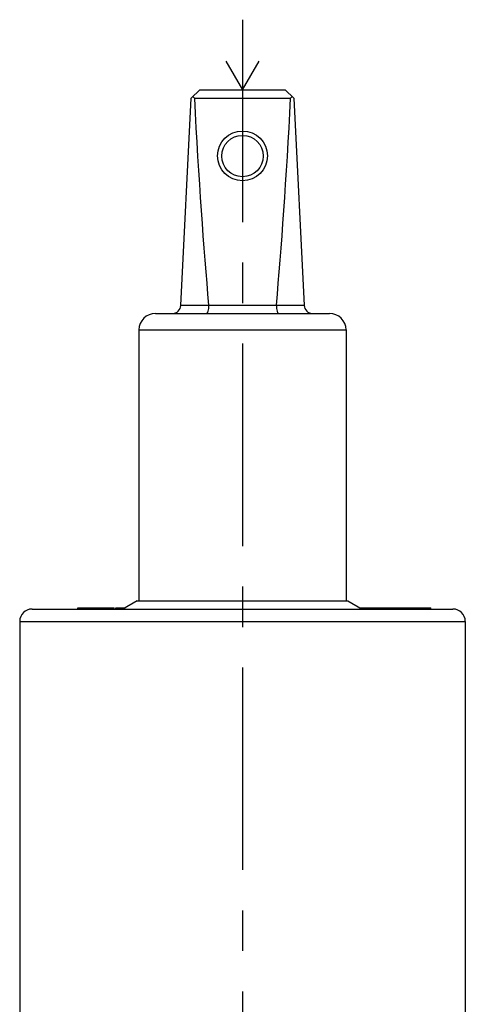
# Model space of a CAD drawing. Header units: millimetres. Extents: x 0 to 1000, y 0 to 1000.
# Tile 3 of 3: x 473 to 527, y 522 to 641. Entities that reach past the tile are written whole.
import ezdxf

# ---------------------------------------------------------------- set-up
doc = ezdxf.new("R2010")
doc.units = ezdxf.units.MM
doc.header["$LTSCALE"] = 65.185185
doc.linetypes.add('CENTER', pattern=[0.6, 0.375, -0.075, 0.075, -0.075])
doc.layers.get('0').update_dxf_attribs({"linetype": 'CONTINUOUS'})
for name, color, linetype in [('ACHSEN_S', 7, 'CONTINUOUS'), ('KOERPER', 7, 'CONTINUOUS'), ('KONST.EL_MIT_GEO', 7, 'CONTINUOUS')]:
    doc.layers.add(name, color=color, linetype=linetype)

msp = doc.modelspace()

# ---------------------------------------------------------------- linework, layer by layer
at = {"color": 2, "linetype": 'Continuous'}
for p, q in [((498, 635.56), (500, 632.1)), ((500, 632.1), (502, 635.56))]:
    msp.add_line(p, q, dxfattribs=at)
at = {"color": 7, "linetype": 'Continuous'}
for p, q in [((493.8, 631.1), (494.85, 632.1)), ((494.85, 632.1), (505.15, 632.1)), ((506.2, 631.1), (505.15, 632.1)), ((492.55, 606.05), (493.8, 631.1)), ((494.19, 631.1), (505.81, 631.1)), ((506.2, 631.1), (507.45, 606.05)), ((492.55, 606.1), (495.91, 606.1)), ((504.09, 606.05), (495.91, 606.05)), ((504.09, 606.1), (507.45, 606.1)), ((489.5, 605.1), (510.5, 605.1)), ((487.5, 603.1), (487.5, 570.4)), ((487.5, 603.1), (512.5, 603.1)), ((512.5, 603.1), (512.5, 570.4))]:
    msp.add_line(p, q, dxfattribs=at)
for centre, radius in [((500, 624.12), 3), ((500, 624.1), 2.5)]:
    msp.add_circle(centre, radius, dxfattribs=at)
for centre, radius, start, end in [((491.55, 606.1), 1, 270, 357.14), ((495.42, 606.06), 0.483, 359.2765, 5.2), ((504.58, 606.06), 0.483, 174.8, 180.7235), ((508.45, 606.1), 1, 182.86, 270), ((489.5, 603.1), 2, 90, 180), ((510.5, 603.1), 2, 0, 90)]:
    msp.add_arc(centre, radius, start, end, dxfattribs=at)
for centre, major_axis, ratio, start_param, end_param in [((500, 637), (8.5, 0), 0.951289, -2.356194, -2.324149), ((500, 755.2), (0, 170.14), 0.049958, -3.894945, -3.644174), ((500, 755.2), (0, 170.14), 0.049958, -2.639011, -2.38824), ((500, 637), (8.5, 0), 0.951289, -0.817444, -0.785398)]:
    msp.add_ellipse(centre, major_axis=major_axis, ratio=ratio, start_param=start_param, end_param=end_param, dxfattribs=at)
for points in [[(495.91, 606.05), (495.91, 605.93), (495.89, 605.7), (495.85, 605.43), (495.79, 605.26), (495.75, 605.17), (495.7, 605.1), (495.66, 605.1)], [(504.09, 606.05), (504.09, 605.93), (504.11, 605.7), (504.15, 605.43), (504.21, 605.26), (504.25, 605.17), (504.3, 605.1), (504.34, 605.1)]]:
    msp.add_open_spline(points, degree=3, knots=[0, 0, 0, 0, 0.367027, 0.675021, 0.794758, 0.888218, 1, 1, 1, 1], dxfattribs=at)
at = {"layer": 'ACHSEN_S', "color": 40, "linetype": 'CENTER'}
msp.add_line((500, 640.56), (500, 363.68), dxfattribs=at)
at = {"layer": 'KOERPER', "color": 7, "linetype": 'Continuous'}
for p, q in [((480.1, 569.4), (480.1, 569.55)), ((480.1, 569.55), (484.52, 569.55)), ((480.11, 569.4), (480.11, 569.55)), ((481.75, 569.4), (481.75, 569.55)), ((482.45, 569.4), (482.45, 569.55)), ((483.93, 569.4), (483.93, 569.55)), ((484.02, 569.4), (484.02, 569.55)), ((484.1, 569.4), (484.1, 569.55)), ((484.52, 569.4), (484.52, 569.55)), ((484.7, 569.4), (484.7, 569.55)), ((484.7, 569.55), (485.83, 569.55)), ((485.42, 569.4), (485.42, 569.55)), ((487.3, 570.4), (485.57, 569.4)), ((487.3, 570.4), (512.7, 570.4)), ((512.7, 570.4), (514.43, 569.4)), ((514.17, 569.55), (522.74, 569.55)), ((514.22, 569.52), (514.22, 569.55)), ((515.29, 569.4), (515.29, 569.55)), ((515.46, 569.4), (515.46, 569.55)), ((515.76, 569.4), (515.76, 569.55)), ((516.72, 569.4), (516.72, 569.55)), ((519.8, 569.4), (519.8, 569.55)), ((522.74, 569.4), (522.74, 569.55))]:
    msp.add_line(p, q, dxfattribs=at)
at = {"layer": 'KONST.EL_MIT_GEO', "color": 7, "linetype": 'Continuous'}
for p, q in [((474.6, 569.4), (525.4, 569.4)), ((473.1, 567.9), (473.1, 512.22)), ((473.1, 567.9), (526.9, 567.9)), ((526.9, 567.9), (526.9, 512.22))]:
    msp.add_line(p, q, dxfattribs=at)
for centre, start, end in [((474.6, 567.9), 90, 180), ((525.4, 567.9), 0, 90)]:
    msp.add_arc(centre, 1.5, start, end, dxfattribs=at)

doc.saveas('drawing.dxf')
